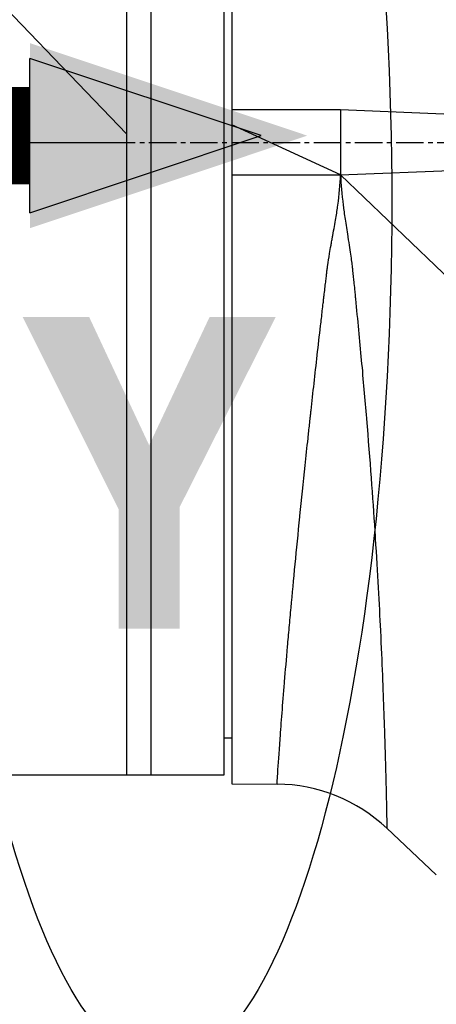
# Model space of a CAD drawing. Header units: millimetres. Extents: x 0 to 4378, y 0 to 2376.
# Tile 225 of 256: x 1576 to 1602, y 1535 to 1596. Entities that reach past the tile are written whole.
import ezdxf

# ---------------------------------------------------------------- set-up
doc = ezdxf.new("R2010")
doc.units = ezdxf.units.MM
doc.header["$LTSCALE"] = 0.2
doc.linetypes.add('CENTER2', pattern=[1.125, 0.75, -0.125, 0.125, -0.125])
for name, color, linetype in [('02_Center Line', 1, 'CENTER2'), ('07_Special Line2', 76, 'Continuous'), ('13_After Rev.Num.', 6, 'Continuous')]:
    doc.layers.add(name, color=color, linetype=linetype)
doc.styles.add('Rainbow-5.0 Style', font='malgunsl.ttf')
doc.dimstyles.new('Rainbow-5.0 Style', dxfattribs={"dimtxt": 4, "dimasz": 2.5, "dimexe": 1, "dimexo": 1, "dimgap": 1, "dimtad": 1, "dimdsep": 46, "dimtxsty": 'Rainbow-5.0 Style', "dimcen": 0, "dimclrd": 251, "dimclre": 251, "dimclrt": 7, "dimazin": 3, "dimtp": 0.1, "dimtm": 0.1, "dimtfac": 0.61, "dimtmove": 0, "dimatfit": 3, "dimfxl": 1, "dimlwd": -1, "dimlwe": -1, "dimarcsym": 1})

# ---------------------------------------------------------------- blocks, each defined once
blk = doc.blocks.new('A$C20a5dee6')
for p, q in [((-62.5, 986.721), (-109, 1035.201)), ((-62.5, 1025.727), (-62.5, 947.2)), ((-56, 1025.645), (-56, 946.683)), ((-61, 1025.2), (-61, 947.2)), ((-56.5, 1025.2), (-56.5, 947.2)), ((-49.3, 988.2), (-56, 988.2)), ((-49.3, 988.2), (-49.301, 984.2)), ((-49.301, 984.2), (-56, 987.28)), ((-109.021, 986.2), (-62.5, 986.2)), ((-49.301, 984.2), (-2.202, 986.122)), ((-56, 984.2), (-49.301, 984.2)), ((-49.301, 984.2), (-0.821, 937.7)), ((-56, 949.487), (-56.5, 949.479)), ((-56.5, 947.2), (-70.021, 947.2)), ((-56, 946.683), (-53.219, 946.658)), ((-43.4, 941.064), (-46.449, 943.936))]:
    blk.add_line(p, q)
blk.add_arc((-53.307, 936.659), 10, 46.70019, 89.5)
for points in [[(-2.364, 986.284), (-18.009, 986.923), (-33.654, 987.561), (-49.3, 988.2)], [(-46.449, 943.936), (-46.449, 943.936), (-46.449, 943.936), (-46.449, 943.936)]]:
    blk.add_open_spline(points, degree=3)
for points, knots in [([(-53.219, 946.658), (-53.219, 946.658), (-53.204, 946.911), (-53.174, 947.37), (-53.143, 947.851), (-53.095, 948.559), (-53.03, 949.437), (-53.03, 949.444), (-53.029, 949.451), (-53.029, 949.458), (-53.028, 949.464), (-53.028, 949.47), (-53.027, 949.478), (-52.958, 950.42), (-52.868, 951.576), (-52.758, 952.908), (-52.756, 952.928), (-52.755, 952.948), (-52.753, 952.968), (-52.697, 953.646), (-52.636, 954.37), (-52.569, 955.133), (-52.536, 955.515), (-52.501, 955.906), (-52.465, 956.307), (-52.447, 956.508), (-52.429, 956.71), (-52.41, 956.915), (-52.392, 957.12), (-52.373, 957.326), (-52.353, 957.537), (-52.198, 959.222), (-52.018, 961.093), (-51.812, 963.127), (-51.81, 963.15), (-51.808, 963.174), (-51.805, 963.197), (-51.704, 964.193), (-51.598, 965.227), (-51.485, 966.296), (-51.427, 966.843), (-51.368, 967.399), (-51.307, 967.965), (-51.277, 968.247), (-51.246, 968.532), (-51.215, 968.819), (-51.199, 968.962), (-51.184, 969.106), (-51.168, 969.25), (-51.16, 969.323), (-51.152, 969.395), (-51.144, 969.468), (-51.14, 969.504), (-51.136, 969.54), (-51.132, 969.576), (-51.13, 969.595), (-51.128, 969.613), (-51.126, 969.631), (-51.124, 969.649), (-51.122, 969.668), (-51.12, 969.685), (-51.001, 970.772), (-50.874, 971.907), (-50.74, 973.089), (-50.673, 973.68), (-50.605, 974.282), (-50.534, 974.896), (-50.499, 975.203), (-50.463, 975.513), (-50.427, 975.826), (-50.409, 975.982), (-50.391, 976.139), (-50.372, 976.296), (-50.363, 976.375), (-50.354, 976.454), (-50.345, 976.533), (-50.34, 976.573), (-50.336, 976.613), (-50.331, 976.652), (-50.327, 976.69), (-50.322, 976.727), (-50.318, 976.764), (-50.316, 976.782), (-50.312, 976.819), (-50.308, 976.849), (-50.271, 977.171), (-50.238, 977.451), (-50.21, 977.687), (-50.196, 977.811), (-50.182, 977.923), (-50.171, 978.023), (-50.165, 978.066), (-50.161, 978.108), (-50.156, 978.147), (-50.144, 978.245), (-50.134, 978.329), (-50.126, 978.399), (-50.12, 978.448), (-50.114, 978.49), (-50.11, 978.524), (-50.108, 978.542), (-50.106, 978.557), (-50.104, 978.571), (-50.103, 978.578), (-50.102, 978.585), (-50.101, 978.591), (-50.101, 978.595), (-50.1, 978.599), (-50.1, 978.604), (-50.098, 978.613), (-50.095, 978.641), (-50.091, 978.663), (-50.066, 978.843), (-50.029, 979.072), (-49.982, 979.351), (-49.955, 979.505), (-49.925, 979.675), (-49.892, 979.859), (-49.876, 979.952), (-49.858, 980.048), (-49.84, 980.148), (-49.831, 980.198), (-49.822, 980.249), (-49.812, 980.301), (-49.807, 980.327), (-49.802, 980.353), (-49.797, 980.38), (-49.795, 980.393), (-49.793, 980.406), (-49.79, 980.42), (-49.788, 980.433), (-49.785, 980.448), (-49.783, 980.46), (-49.71, 980.854), (-49.646, 981.207), (-49.594, 981.518), (-49.542, 981.825), (-49.502, 982.09), (-49.471, 982.315), (-49.47, 982.318), (-49.47, 982.32), (-49.469, 982.325), (-49.379, 982.983), (-49.322, 983.608), (-49.301, 984.2)], [0, 0, 0, 0, 0.121112, 0.121112, 0.121112, 0.248047, 0.248047, 0.248047, 0.249023, 0.249023, 0.249023, 0.25, 0.25, 0.25, 0.373166, 0.373166, 0.373166, 0.375, 0.375, 0.375, 0.4375, 0.4375, 0.4375, 0.46875, 0.46875, 0.46875, 0.484375, 0.484375, 0.484375, 0.5, 0.5, 0.5, 0.625, 0.625, 0.625, 0.626439, 0.626439, 0.626439, 0.6875, 0.6875, 0.6875, 0.71875, 0.71875, 0.71875, 0.734375, 0.734375, 0.734375, 0.742187, 0.742187, 0.742187, 0.746094, 0.746094, 0.746094, 0.748047, 0.748047, 0.748047, 0.749023, 0.749023, 0.749023, 0.75, 0.75, 0.75, 0.8125, 0.8125, 0.8125, 0.84375, 0.84375, 0.84375, 0.859375, 0.859375, 0.859375, 0.867187, 0.867187, 0.867187, 0.871094, 0.871094, 0.871094, 0.873047, 0.873047, 0.873047, 0.874878, 0.874878, 0.874878, 0.875773, 0.875773, 0.875773, 0.885526, 0.885526, 0.885526, 0.890625, 0.890625, 0.890625, 0.892844, 0.892844, 0.892844, 0.898437, 0.898437, 0.898437, 0.902344, 0.902344, 0.902344, 0.904297, 0.904297, 0.904297, 0.905273, 0.905273, 0.905273, 0.906006, 0.906006, 0.906006, 0.907746, 0.907746, 0.907746, 0.921875, 0.921875, 0.921875, 0.929687, 0.929687, 0.929687, 0.933594, 0.933594, 0.933594, 0.935547, 0.935547, 0.935547, 0.936523, 0.936523, 0.936523, 0.937012, 0.937012, 0.937012, 0.9375, 0.9375, 0.9375, 0.953125, 0.953125, 0.953125, 0.968506, 0.968506, 0.968506, 0.96875, 0.96875, 0.96875, 1, 1, 1, 1]), ([(-49.301, 984.2), (-49.28, 983.626), (-49.225, 982.999), (-49.14, 982.324), (-49.14, 982.318), (-49.139, 982.311), (-49.138, 982.308), (-49.108, 982.065), (-49.069, 981.782), (-49.022, 981.46), (-48.975, 981.143), (-48.919, 980.788), (-48.858, 980.396), (-48.857, 980.39), (-48.856, 980.385), (-48.855, 980.377), (-48.78, 979.902), (-48.72, 979.504), (-48.674, 979.183), (-48.651, 979.022), (-48.632, 978.88), (-48.615, 978.757), (-48.607, 978.696), (-48.6, 978.639), (-48.593, 978.587), (-48.59, 978.561), (-48.587, 978.536), (-48.584, 978.512), (-48.582, 978.5), (-48.581, 978.489), (-48.58, 978.478), (-48.579, 978.472), (-48.578, 978.466), (-48.578, 978.461), (-48.577, 978.455), (-48.576, 978.446), (-48.576, 978.445), (-48.572, 978.416), (-48.562, 978.322), (-48.546, 978.164), (-48.54, 978.107), (-48.533, 978.042), (-48.526, 977.97), (-48.523, 977.94), (-48.52, 977.91), (-48.516, 977.878), (-48.511, 977.822), (-48.505, 977.763), (-48.498, 977.699), (-48.495, 977.667), (-48.492, 977.634), (-48.488, 977.601), (-48.487, 977.584), (-48.485, 977.567), (-48.483, 977.549), (-48.482, 977.541), (-48.481, 977.532), (-48.481, 977.523), (-48.48, 977.519), (-48.48, 977.514), (-48.479, 977.51), (-48.479, 977.505), (-48.478, 977.499), (-48.478, 977.496), (-48.462, 977.337), (-48.446, 977.179), (-48.43, 977.022), (-48.419, 976.904), (-48.407, 976.786), (-48.395, 976.669), (-48.391, 976.63), (-48.388, 976.592), (-48.384, 976.552), (-48.257, 975.269), (-48.136, 974.01), (-48.023, 972.778), (-47.911, 971.556), (-47.806, 970.362), (-47.71, 969.2), (-47.709, 969.191), (-47.708, 969.183), (-47.707, 969.172), (-47.495, 966.62), (-47.328, 964.32), (-47.195, 962.265), (-47.184, 962.109), (-47.175, 961.954), (-47.165, 961.801), (-47.028, 959.639), (-46.927, 957.756), (-46.848, 956.12), (-46.848, 956.114), (-46.848, 956.109), (-46.847, 956.101), (-46.801, 955.136), (-46.761, 954.225), (-46.726, 953.368), (-46.692, 952.539), (-46.662, 951.761), (-46.637, 951.037), (-46.636, 951.013), (-46.635, 950.989), (-46.635, 950.967), (-46.622, 950.608), (-46.61, 950.253), (-46.599, 949.902), (-46.588, 949.562), (-46.577, 949.227), (-46.567, 948.9), (-46.567, 948.891), (-46.567, 948.881), (-46.567, 948.872), (-46.566, 948.86), (-46.566, 948.857), (-46.566, 948.85), (-46.56, 948.663), (-46.553, 948.418), (-46.545, 948.129), (-46.537, 947.836), (-46.528, 947.497), (-46.518, 947.134), (-46.518, 947.129), (-46.518, 947.122), (-46.518, 947.117), (-46.509, 946.777), (-46.503, 946.503), (-46.497, 946.278), (-46.494, 946.165), (-46.492, 946.064), (-46.49, 945.975), (-46.489, 945.93), (-46.488, 945.888), (-46.487, 945.848), (-46.487, 945.828), (-46.486, 945.809), (-46.486, 945.79), (-46.485, 945.781), (-46.485, 945.772), (-46.485, 945.763), (-46.485, 945.758), (-46.485, 945.754), (-46.485, 945.749), (-46.485, 945.746), (-46.485, 945.743), (-46.485, 945.739), (-46.485, 945.738), (-46.485, 945.738), (-46.484, 945.736), (-46.479, 945.512), (-46.476, 945.321), (-46.472, 945.157), (-46.47, 945.075), (-46.469, 945), (-46.467, 944.93), (-46.467, 944.896), (-46.466, 944.862), (-46.465, 944.831), (-46.465, 944.815), (-46.465, 944.799), (-46.464, 944.784), (-46.464, 944.776), (-46.464, 944.769), (-46.464, 944.761), (-46.464, 944.758), (-46.464, 944.754), (-46.464, 944.75), (-46.464, 944.748), (-46.464, 944.745), (-46.464, 944.742), (-46.464, 944.741), (-46.464, 944.74), (-46.464, 944.739), (-46.461, 944.59), (-46.458, 944.467), (-46.456, 944.365), (-46.455, 944.315), (-46.455, 944.269), (-46.454, 944.229), (-46.45, 944.048), (-46.449, 943.958), (-46.449, 943.94), (-46.449, 943.938), (-46.449, 943.936), (-46.449, 943.936)], [0, 0, 0, 0, 0.0310059, 0.0310059, 0.0310059, 0.03125, 0.03125, 0.03125, 0.046875, 0.046875, 0.046875, 0.0622559, 0.0622559, 0.0622559, 0.0625, 0.0625, 0.0625, 0.078125, 0.078125, 0.078125, 0.0859375, 0.0859375, 0.0859375, 0.0898438, 0.0898438, 0.0898438, 0.0917969, 0.0917969, 0.0917969, 0.0927734, 0.0927734, 0.0927734, 0.0932617, 0.0932617, 0.0932617, 0.09375, 0.09375, 0.09375, 0.1015625, 0.1015625, 0.1015625, 0.1043487, 0.1043487, 0.1043487, 0.1054688, 0.1054688, 0.1054688, 0.1074219, 0.1074219, 0.1074219, 0.1083984, 0.1083984, 0.1083984, 0.1088867, 0.1088867, 0.1088867, 0.1091309, 0.1091309, 0.1091309, 0.1092529, 0.1092529, 0.1092529, 0.109375, 0.109375, 0.109375, 0.1171875, 0.1171875, 0.1171875, 0.1230469, 0.1230469, 0.1230469, 0.125, 0.125, 0.125, 0.1875, 0.1875, 0.1875, 0.2495117, 0.2495117, 0.2495117, 0.25, 0.25, 0.25, 0.3661699, 0.3661699, 0.3661699, 0.375, 0.375, 0.375, 0.4995117, 0.4995117, 0.4995117, 0.5, 0.5, 0.5, 0.5625, 0.5625, 0.5625, 0.6230469, 0.6230469, 0.6230469, 0.625, 0.625, 0.625, 0.65625, 0.65625, 0.65625, 0.6865234, 0.6865234, 0.6865234, 0.6873779, 0.6873779, 0.6873779, 0.6884698, 0.6884698, 0.6884698, 0.71875, 0.71875, 0.71875, 0.7495117, 0.7495117, 0.7495117, 0.75, 0.75, 0.75, 0.78125, 0.78125, 0.78125, 0.796875, 0.796875, 0.796875, 0.8046875, 0.8046875, 0.8046875, 0.8085938, 0.8085938, 0.8085938, 0.8105469, 0.8105469, 0.8105469, 0.8115234, 0.8115234, 0.8115234, 0.8122559, 0.8122559, 0.8122559, 0.8125, 0.8125, 0.8125, 0.84375, 0.84375, 0.84375, 0.859375, 0.859375, 0.859375, 0.8671875, 0.8671875, 0.8671875, 0.8710938, 0.8710938, 0.8710938, 0.8730469, 0.8730469, 0.8730469, 0.8740234, 0.8740234, 0.8740234, 0.8747559, 0.8747559, 0.8747559, 0.875, 0.875, 0.875, 0.90625, 0.90625, 0.90625, 0.921875, 0.921875, 0.921875, 0.9914741, 0.9914741, 0.9914741, 0.9999925, 0.9999925, 0.9999925, 0.9999925])]:
    blk.add_open_spline(points, degree=3, knots=knots)
at = {"layer": '02_Center Line', "ltscale": 11.288275}
blk.add_line((-162.711, 986.2), (71.672, 986.2), dxfattribs=at)
blk = doc.blocks.new('*D147')
at = {"color": 251, "linetype": 'ByBlock', "transparency": 16777216}
for p, q in [((1588.544, 1699.157), (1769.201, 1699.157)), ((1765.201, 1598.457), (1765.201, 1689.157)), ((1699.244, 1588.457), (1769.201, 1588.457))]:
    blk.add_line(p, q, dxfattribs=at)
at = {"color": 251, "transparency": 16777216}
for points in [[(1763.534, 1689.157), (1766.868, 1689.157), (1765.201, 1699.157)], [(1763.534, 1598.457), (1766.868, 1598.457), (1765.201, 1588.457)]]:
    blk.add_solid(points, dxfattribs=at)
at = {"layer": 'Defpoints', "color": 0, "transparency": 16777216}
for p in [(1584.544, 1699.157), (1765.201, 1699.157), (1695.244, 1588.457)]:
    blk.add_point(p, dxfattribs=at)
at = {"color": 7, "transparency": 16777216, "insert": (1752.88, 1643.807), "char_height": 16, "attachment_point": 5, "rotation": 90, "style": 'Rainbow-5.0 Style'}
blk.add_mtext('110.7', dxfattribs=at)
blk = doc.blocks.new('A$C19ebd0c3_1234')
blk.add_ellipse((0, 0), major_axis=(53.194, 0), ratio=0.263273)
blk = doc.blocks.new('A$C3a293ff3')
at = {"layer": '07_Special Line2'}
blk.add_hatch(color=256, dxfattribs=at).paths.add_polyline_path([(49.156, 0), (34.9, 4.752), (34.9, -4.752)])
for p, q in [((34.9, -3.96), (34.9, 3.96)), ((46.78, 0), (34.9, 3.96)), ((34.9, -3.96), (46.78, 0))]:
    blk.add_line(p, q, dxfattribs=at)
at = {"layer": '07_Special Line2', "const_width": 5}
blk.add_lwpolyline([(34.9, 0), (0, 0)], dxfattribs=at)
at = {"layer": '07_Special Line2', "insert": (34.529, -17.308), "char_height": 16, "attachment_point": 4, "style": 'Rainbow-5.0 Style'}
blk.add_mtext('{\\fMalgun Gothic Semilight|b1|i0|c129|p50;Y}', dxfattribs=at)

msp = doc.modelspace()

# ---------------------------------------------------------------- block references
msp.add_blockref('A$C20a5dee6', (1645.046, 602.257))
at = {"xscale": 1.2, "yscale": 1.2, "zscale": 1.2}
msp.add_blockref('A$C3a293ff3', (1534.706, 1588.872), dxfattribs=at)
at = {"layer": '13_After Rev.Num.', "rotation": 90}
msp.add_blockref('A$C19ebd0c3_1234', (1584.896, 1584.76), dxfattribs=at)

# ---------------------------------------------------------------- dimensions: what is measured, and where the dimension line sits
dim = msp.add_linear_dim(base=(1765.201, 1699.157), p1=(1695.244, 1588.457), p2=(1584.544, 1699.157), angle=90, dimstyle='Rainbow-5.0 Style', override={"dimscale": 4, "dimtol": 0, "dimlim": 0, "dimtp": 0.1, "dimtm": 0.1, "dimtfac": 0.61, "dimtdec": 2, "dimtolj": 0, "dimtzin": 8})
dim.commit()
dim.dimension.update_dxf_attribs({"geometry": '*D147', "text_midpoint": (1752.88, 1643.807)})

doc.saveas('drawing.dxf')
